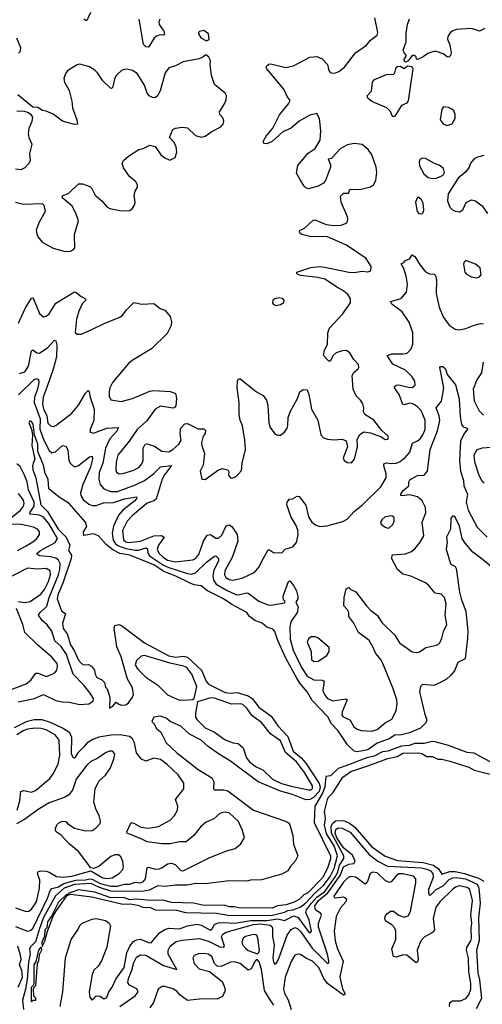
# Model space of a CAD drawing. Extents: x 1603745 to 1745082, y 385868 to 533966.
# Tile 153 of 256: x 1616477 to 1619917, y 456092 to 463410. Entities that reach past the tile are written whole.
import ezdxf

# ---------------------------------------------------------------- set-up
doc = ezdxf.new("R2010")
doc.units = 0

msp = doc.modelspace()

# ---------------------------------------------------------------- linework, layer by layer
at = {"layer": '0CON20XD'}
for points in [[(1617002.5, 463465), (1616975, 463404.2), (1616965, 463404.3), (1616955, 463414.2)], [(1617518, 463415), (1617510.8, 463395), (1617514.3, 463375), (1617548.9, 463325), (1617554, 463306), (1617545, 463296), (1617520.9, 463299.1), (1617495, 463288.5), (1617477.3, 463272.7), (1617435, 463207.1), (1617415, 463209.2), (1617396.7, 463226.7), (1617365.9, 463415)], [(1618840.3, 461420.3), (1618745, 461480.9), (1618693.6, 461493.6), (1618565, 461509.4), (1618546.1, 461516.1), (1618537.5, 461525), (1618537.5, 461535), (1618641.3, 461568.7), (1618704.5, 461575.5), (1618745, 461572.1), (1618925, 461533.9), (1618965, 461531.8), (1619022.5, 461542.5), (1619065, 461536.7), (1619086.7, 461545), (1619090, 461575), (1619053.8, 461635), (1618907.5, 461735), (1618765.4, 461795.4), (1618635, 461799.6), (1618574.6, 461814.6), (1618560, 461825), (1618556.7, 461835), (1618563.3, 461845), (1618595, 461861.2), (1618658.8, 461921.2), (1618675, 461923.8), (1618696.7, 461913.3), (1618755, 461888.5), (1618815, 461881.1), (1618866.1, 461883.9), (1618900, 461895), (1618912, 461905), (1618917.1, 461925), (1618913.1, 461945), (1618867.5, 462055), (1618861.2, 462098.8), (1618885, 462121.2), (1618925, 462120), (1618930, 462145), (1618939.5, 462150.5), (1619005, 462148), (1619085, 462168.8), (1619107.3, 462182.7), (1619125.7, 462214.3), (1619132, 462275), (1619127.1, 462315), (1619095.5, 462405), (1619068.1, 462445), (1619022.8, 462482.8), (1618965, 462491.2), (1618915, 462480), (1618859.6, 462450.4), (1618795, 462380), (1618770, 462375), (1618787.5, 462335), (1618786.7, 462315), (1618750.8, 462215), (1618736.7, 462195), (1618695, 462172.5), (1618624.1, 462154.1), (1618605, 462160), (1618592.3, 462172.3), (1618565, 462216.7), (1618535, 462270), (1618544.4, 462325.6), (1618621.5, 462418.5), (1618675, 462452.5), (1618712, 462515), (1618717.1, 462585), (1618705.7, 462675.7), (1618685, 462713.8), (1618635, 462700.6), (1618555, 462655.6), (1618495.7, 462605), (1618432.9, 462577.1), (1618355, 462505.6), (1618315, 462487.1), (1618291.2, 462491.2), (1618288, 462505), (1618309.4, 462545), (1618358.5, 462605), (1618407.4, 462702.6), (1618475, 462784), (1618486, 462806), (1618485.9, 462815.9), (1618468.8, 462835), (1618442, 462895), (1618313.8, 463045), (1618310, 463055), (1618315, 463067.5), (1618329.3, 463080.7), (1618343.6, 463083.6), (1618455, 463055.6), (1618513, 463067), (1618635, 463132), (1618685.9, 463135.9), (1618725, 463120), (1618765, 463076.7), (1618775, 463032.5), (1618785, 463018.8), (1618802.7, 463012.7), (1618825, 463014.3), (1618850, 463025), (1618891.2, 463058.8), (1618972.5, 463165), (1619055, 463220), (1619085, 463258.8), (1619133.6, 463296.4), (1619138.8, 463315), (1619117.1, 463425)], [(1619935, 463344.5), (1619895, 463324.6), (1619835, 463344.7), (1619760.3, 463340.2), (1619725, 463337.4), (1619692.2, 463325), (1619676.7, 463313.3), (1619659.5, 463285), (1619658.2, 463265), (1619675, 463223.3), (1619684.2, 463165), (1619680.8, 463145), (1619667, 463133), (1619655, 463134), (1619626.7, 463156.7), (1619575, 463174.5), (1619555, 463174.5), (1619510.5, 463159.5), (1619476.2, 463133.8), (1619433.6, 463113.6), (1619427, 463117), (1619425.6, 463135), (1619416, 463145), (1619394.7, 463145.3), (1619364.4, 463105), (1619345, 463095.6), (1619334.6, 463104.6), (1619335.5, 463115), (1619352.9, 463145), (1619334.7, 463164.7), (1619328, 463185), (1619350, 463245), (1619349.6, 463310.4), (1619360, 463375), (1619375, 463416.7)], [(1617865, 463253.3), (1617886, 463264), (1617881.2, 463305), (1617845, 463330), (1617815, 463323.3), (1617806.7, 463315), (1617806.7, 463305), (1617823.3, 463275), (1617865, 463253.3)], [(1616454.2, 463275), (1616482.5, 463205), (1616481.2, 463175), (1616468.9, 463161.1)], [(1616815, 461686.7), (1616855, 461690), (1616875, 461700), (1616886, 461714), (1616884, 461815), (1616914.2, 461915), (1616895, 461972.5), (1616866, 462025), (1616800.5, 462080.5), (1616793.3, 462095), (1616797.5, 462105), (1616840.7, 462119.3), (1616915, 462191.2), (1616945, 462190), (1616999.5, 462169.5), (1617013.3, 462155), (1617037, 462107), (1617091.2, 462061.2), (1617125, 462018.8), (1617147.7, 462007.7), (1617235, 461990), (1617295, 461992), (1617313.3, 462005), (1617332.3, 462037.7), (1617336, 462055), (1617328.8, 462105), (1617336.7, 462135), (1617353.3, 462165), (1617353, 462183), (1617340, 462205), (1617293.3, 462245), (1617249.3, 462309.3), (1617240, 462345), (1617250, 462365), (1617285, 462396.7), (1617363.9, 462446.1), (1617395, 462453.8), (1617445, 462477.5), (1617485, 462467.5), (1617526.7, 462405), (1617555, 462383.3), (1617592.5, 462367.5), (1617633.9, 462386.1), (1617646.2, 462425), (1617641.2, 462465), (1617625, 462497.5), (1617590, 462535), (1617616.7, 462595), (1617635.9, 462604.1), (1617685, 462610.8), (1617725, 462607.1), (1617785, 462548.6), (1617825, 462537.8), (1617855, 462545.6), (1617905, 462580), (1617973.3, 462615), (1617990, 462635), (1617993.9, 462656.1), (1617989.1, 462679.1), (1617965.6, 462705.6), (1617961.5, 462725), (1618000.8, 462785), (1618012, 462815), (1618014, 462845), (1618003.8, 462865), (1617925, 462930), (1617902.9, 462995), (1617893.9, 463076.1), (1617896.1, 463106.1), (1617883, 463133), (1617865, 463147.5), (1617855, 463147.5), (1617839.2, 463130.8), (1617811.4, 463118.6), (1617692.8, 463097.2), (1617635, 463066.9), (1617585, 463053.1), (1617558.8, 463015), (1617521.7, 462881.7), (1617504, 462846), (1617485, 462830), (1617465, 462831.4), (1617440, 462845), (1617425.6, 462865.6), (1617404.5, 462925), (1617349.5, 463009.5), (1617315, 463032.2), (1617275, 463042.5), (1617255, 463041.5), (1617235, 463032.2), (1617195, 462995.7), (1617181.5, 462968.5), (1617167.1, 462902.9), (1617155, 462898.8), (1617094.3, 462955), (1617055.4, 463015.4), (1617035.5, 463035.5), (1616995, 463060.8), (1616925, 463080), (1616904.3, 463075.7), (1616835, 463032), (1616820.8, 463015), (1616804.2, 462974.2), (1616809.2, 462945), (1616844.3, 462885), (1616864.3, 462805), (1616870, 462755), (1616901.2, 462665), (1616905.9, 462634.1), (1616885, 462632), (1616795.7, 462655.7), (1616725, 462707.5), (1616675, 462730), (1616647.5, 462735), (1616611.2, 462758.8), (1616575, 462760), (1616462.3, 462852.3)], [(1619255, 462687.5), (1619247.5, 462695), (1619235, 462727.5), (1619206.1, 462756.1), (1619095, 462803.3), (1619066.1, 462826.1), (1619061.2, 462845), (1619091.7, 462878.3), (1619100.8, 462945), (1619115, 462965.6), (1619205, 463002), (1619255, 463006.5), (1619265, 463015.8), (1619275.4, 463054.6), (1619287.1, 463062.9), (1619305, 463064.6), (1619335, 463048.5), (1619361.5, 463068.5), (1619393.6, 463063.6), (1619401.2, 463045), (1619365, 462807.5), (1619355, 462790), (1619315, 462772.5), (1619265, 462693.3), (1619255, 462687.5)], [(1616455, 462732), (1616509.5, 462729.5), (1616541.7, 462721.7), (1616558, 462708), (1616571.2, 462685), (1616566, 462655), (1616545, 462602.5), (1616540, 462565), (1616544, 462535), (1616566.2, 462485), (1616548.8, 462415), (1616553.8, 462365), (1616546.7, 462345), (1616515, 462310), (1616485.8, 462294.2), (1616445, 462300)], [(1619655, 462624.4), (1619693, 462637), (1619714, 462675), (1619715.8, 462705.8), (1619704.1, 462734.1), (1619690, 462745), (1619665, 462758.8), (1619627.5, 462762.5), (1619616.7, 462745), (1619604.3, 462665), (1619625, 462635.8), (1619655, 462624.4)], [(1619545, 462230.8), (1619575, 462232.5), (1619626.7, 462255), (1619636.2, 462275), (1619628, 462305), (1619595, 462328.6), (1619560.9, 462340.9), (1619495, 462379.2), (1619475, 462381.2), (1619455, 462373.3), (1619446, 462355), (1619449.4, 462325), (1619480.8, 462265), (1619515, 462237.5), (1619545, 462230.8)], [(1619928.3, 462401.7), (1619872.7, 462387.3), (1619855, 462376.2), (1619828.8, 462345), (1619818, 462315), (1619795, 462278.8), (1619736.4, 462233.6), (1619663.1, 462115), (1619657.5, 462065), (1619675, 462018), (1619695, 461997.5), (1619715, 461987.5), (1619748, 461982), (1619771.7, 461998.3), (1619797.3, 462052.7), (1619835, 462072.5), (1619865, 462064.2), (1619915, 462028), (1619955, 461971.2)], [(1619463.6, 461966.4), (1619475, 461972.5), (1619481.2, 461995), (1619477.3, 462047.3), (1619465, 462072.5), (1619445, 462090), (1619435, 462090), (1619420, 462055), (1619432.5, 461985), (1619445, 461968.8), (1619463.6, 461966.4)], [(1616446.1, 462053.9), (1616505, 462039.2), (1616643.6, 462043.6), (1616657, 462033), (1616666, 461985), (1616618.8, 461901.2), (1616600, 461845), (1616603.6, 461816.4), (1616613.8, 461795), (1616645, 461756.2), (1616725, 461711.2), (1616815, 461686.7)], [(1619202.8, 460005), (1619202.4, 460035), (1619183.6, 460095), (1619185, 460110), (1619203.6, 460116.4), (1619245, 460111.3), (1619275, 460114.7), (1619305, 460127.2), (1619343.9, 460156.1), (1619378.5, 460195), (1619396.3, 460263.7), (1619435, 460280.4), (1619455, 460296.2), (1619475.3, 460325), (1619491.2, 460365), (1619492.4, 460435), (1619461.8, 460505), (1619435, 460533.9), (1619405, 460553.1), (1619375, 460559.1), (1619335, 460548.6), (1619325, 460551.2), (1619299.5, 460625), (1619263.8, 460675), (1619263.8, 460685), (1619275, 460694), (1619295, 460697.1), (1619365, 460678.2), (1619395, 460677.1), (1619418, 460695), (1619416, 460725), (1619395.8, 460755), (1619345, 460804.4), (1619250.4, 460850.4), (1619210, 460915), (1619245, 460927.2), (1619325, 460925.9), (1619357.6, 460932.4), (1619388.8, 460965), (1619400.9, 460999.1), (1619399.7, 461085), (1619373.4, 461163.4), (1619320, 461240), (1619245, 461295.8), (1619234, 461315), (1619312.8, 461337.2), (1619353.3, 461385), (1619359.1, 461445), (1619350, 461505), (1619332.1, 461562.1), (1619313.1, 461596.9), (1619333.6, 461606.4), (1619345, 461620), (1619375, 461632.5), (1619395, 461662.5), (1619415, 461651.2), (1619455.4, 461585.4), (1619495.4, 461535.4), (1619525, 461521.1), (1619558.3, 461518.3), (1619568.1, 461508.1), (1619575.5, 461475.5), (1619574.7, 461375), (1619595.9, 461275), (1619625, 461202.9), (1619670.2, 461140.2), (1619715, 461111.4), (1619745, 461105.8), (1619795, 461115.8), (1619855, 461140.8), (1619902.3, 461152.3), (1619925, 461150)], [(1619875, 461492), (1619895, 461498.8), (1619908, 461515), (1619900, 461565), (1619865, 461592.9), (1619795, 461620), (1619781.7, 461608.3), (1619776.4, 461593.6), (1619786, 461535), (1619799.5, 461519.5), (1619835, 461498.8), (1619875, 461492)], [(1616469.1, 461155), (1616517, 461263), (1616565, 461340), (1616575, 461342), (1616579.4, 461335), (1616625, 461226.7), (1616655, 461201.2), (1616675, 461206.2), (1616695, 461224), (1616745.4, 461304.6), (1616885, 461386.9), (1616895, 461385.6), (1616932.8, 461352.8), (1616965.6, 461335), (1616969.5, 461325), (1616941.7, 461298.3), (1616916.2, 461245), (1616898.5, 461185), (1616888.8, 461085), (1616905, 461073.8), (1616934.2, 461074.2), (1617012.5, 461107.5), (1617105, 461152.9), (1617221.4, 461198.6), (1617244.2, 461215.8), (1617271.2, 461255), (1617325, 461307.5), (1617385, 461296), (1617475, 461301.2), (1617522.5, 461265), (1617555, 461251.2), (1617595, 461204), (1617606.7, 461165), (1617603.2, 461136.8), (1617573, 461077), (1617457.1, 460965), (1617312.4, 460877.6), (1617285.6, 460855), (1617166.5, 460715), (1617147.3, 460675), (1617141.2, 460645), (1617142.1, 460612.1), (1617155, 460584), (1617232.6, 460572.6), (1617315, 460596.2), (1617445, 460650), (1617475.4, 460654.6), (1617595, 460647.1), (1617630, 460635), (1617637.5, 460625), (1617642.5, 460595), (1617639.1, 460540.9), (1617626.7, 460525), (1617615, 460522), (1617525, 460537.8), (1617484.4, 460515), (1617421.5, 460428.5), (1617350.6, 460365), (1617291.2, 460278.8), (1617206.4, 460175), (1617193.2, 460125), (1617191.1, 460065), (1617196.8, 460046.8), (1617215.6, 460035.6), (1617245, 460037.8), (1617325, 460062.1), (1617365, 460085.6), (1617385, 460108.6), (1617395, 460133.3), (1617394.5, 460225), (1617410, 460255), (1617425, 460258.8), (1617479.5, 460239.5), (1617535, 460203.2), (1617585, 460199.6), (1617615.6, 460215), (1617661.1, 460255), (1617676.7, 460285), (1617672.2, 460315), (1617669.1, 460340.9), (1617675.6, 460374.4), (1617705, 460407.5), (1617725, 460408.1), (1617805, 460370.5), (1617845, 460370), (1617858.1, 460358.1), (1617855.9, 460335.9), (1617841.1, 460315), (1617829.5, 460265), (1617830, 460245), (1617850.5, 460185), (1617841.5, 460098.5), (1617820, 460055), (1617830, 459995), (1617855, 459993.3), (1617954.5, 460065.5), (1617985, 460075.7), (1618023.9, 460063.9), (1618030.7, 460050.7), (1618030, 460025), (1618045, 460006.2), (1618055, 460004), (1618085.9, 460014.1), (1618125, 460060), (1618130.8, 460115), (1618155.6, 460215), (1618151.4, 460285), (1618133, 460393), (1618116, 460435), (1618108, 460475), (1618109.4, 460565), (1618093.1, 460675), (1618097.5, 460725), (1618105, 460740), (1618115, 460740), (1618236.7, 460645), (1618286.8, 460616.8), (1618312.5, 460582.5), (1618322.5, 460545), (1618330.5, 460415), (1618338.3, 460378.3), (1618375, 460332.9), (1618395, 460323.1), (1618415, 460323.1), (1618445, 460344), (1618464.5, 460375.5), (1618471.4, 460395), (1618474.2, 460455), (1618487.5, 460495), (1618543.1, 460595), (1618560, 460645), (1618585, 460660.8), (1618615, 460658.8), (1618626.9, 460625), (1618646.4, 460515), (1618692.9, 460435), (1618715.8, 460325.8), (1618735, 460303.8), (1618765, 460293.8), (1618815, 460288), (1618873.9, 460293.9), (1618905, 460280), (1618914, 460235), (1618882, 460155), (1618890, 460135), (1618915, 460120), (1618945, 460117.5), (1618965.8, 460144.2), (1618989.2, 460235), (1618987, 460287), (1619003.3, 460325), (1619035, 460346), (1619085, 460340), (1619117.3, 460327.3), (1619162, 460312), (1619195, 460291.2), (1619215, 460293.3), (1619218.8, 460305), (1619215, 460317.5), (1619168.3, 460358.3), (1619108.8, 460435), (1619043.8, 460475), (1619034.2, 460495), (1619035.8, 460525), (1619029.2, 460555), (1619012, 460582), (1618977.5, 460615), (1618955.7, 460665), (1618948.8, 460765), (1618962.4, 460787.6), (1618993.8, 460815), (1618998.8, 460825), (1618995, 460846.7), (1618962, 460885), (1618932, 460935), (1618905, 460951.4), (1618875, 460950), (1618829.2, 460935), (1618807.1, 460915), (1618785, 460873.3), (1618775, 460873.3), (1618735.8, 460915.8), (1618743.6, 460955), (1618765, 460996.7), (1618768.3, 461081.7), (1618776.9, 461115), (1618877.7, 461222.3), (1618935.5, 461305), (1618936.2, 461335), (1618918.2, 461365), (1618885, 461395.3), (1618840.3, 461420.3)], [(1618385, 461286.7), (1618415, 461292.5), (1618441.7, 461308.3), (1618442.5, 461325), (1618428.3, 461338.3), (1618405, 461342.5), (1618375, 461336.2), (1618360, 461325), (1618357, 461307), (1618365, 461293.3), (1618385, 461286.7)], [(1616475, 460781.9), (1616515, 460792.7), (1616542.4, 460835), (1616565, 460949.4), (1616575, 460955.5), (1616605, 460933.3), (1616625, 460930.8), (1616686.2, 460973.8), (1616735, 461028.6), (1616745, 461023.8), (1616752.2, 460995), (1616749.4, 460905), (1616728.7, 460821.3), (1616680.2, 460685), (1616652, 460605), (1616647.3, 460555), (1616655, 460518.9), (1616679, 460465), (1616685, 460411.2), (1616705, 460391.9), (1616725, 460386.9), (1616745, 460393.5), (1616864.8, 460485.2), (1616915, 460545.5), (1616965, 460634.2), (1616985, 460653.8), (1616994.2, 460644.2), (1617000.9, 460605), (1617030.3, 460515), (1617027.9, 460432.1), (1617001.9, 460365), (1617001.2, 460345), (1617025, 460336.7), (1617125, 460373.4), (1617208.5, 460378.5), (1617200.5, 460355), (1617146.6, 460295), (1617114.7, 460225), (1617094.4, 460115), (1617068.9, 460045), (1617064.3, 459995.8), (1617074.7, 459955), (1617102.7, 459922.7), (1617155, 459902.9), (1617205, 459904), (1617337.7, 459952.3), (1617405, 459985.7), (1617470.9, 460035), (1617523.2, 460086.7), (1617605, 460096.2), (1617553, 460027), (1617536.4, 459995), (1617492.8, 459847.2), (1617475.2, 459834.8), (1617425, 459817.4), (1617314.7, 459725), (1617275, 459683.1), (1617241.2, 459615), (1617249.8, 459545), (1617265, 459529.6), (1617285, 459524.6), (1617375, 459533.4), (1617474.9, 459575.1), (1617532.3, 459577.7), (1617550.5, 459565), (1617508.6, 459505), (1617499.3, 459475), (1617510.8, 459445), (1617543.3, 459415), (1617575.7, 459394.3), (1617635, 459382.1), (1617765, 459396.1), (1617785, 459404.6), (1617809.4, 459435), (1617842.7, 459535), (1617871.1, 459578.9), (1617895, 459584.6), (1617935, 459557.9), (1617955, 459556.4), (1617980.9, 459579.1), (1618012.2, 459647.8), (1618035.2, 459655.2), (1618053.8, 459643.8), (1618093.8, 459585), (1618099.4, 459535), (1618057.6, 459412.4), (1618001.2, 459315), (1617999.7, 459285), (1618010.8, 459265), (1618035, 459250.8), (1618065, 459245.8), (1618135, 459261.9), (1618215, 459299.7), (1618233.8, 459315), (1618257.2, 459342.8), (1618276.2, 459385), (1618325, 459470), (1618335, 459470), (1618365, 459450.9), (1618425, 459448.5), (1618450, 459475), (1618508.2, 459491.8), (1618535.6, 459524.4), (1618548.6, 459581.4), (1618545.6, 459615.6), (1618531.9, 459651.9), (1618495, 459712), (1618464.2, 459805), (1618466.7, 459825), (1618483.9, 459846.1), (1618505, 459850), (1618540.7, 459869.3), (1618555, 459866.7), (1618605, 459803.3), (1618624.7, 459714.7), (1618649.5, 459675), (1618675.2, 459655.2), (1618705, 459644.6), (1618760.9, 459649.1), (1618878.3, 459681.7), (1618912.4, 459697.6), (1618962.9, 459755), (1619026.1, 459803.9), (1619162.3, 459937.7), (1619202.8, 460005)], [(1619055.6, 459055), (1619088.3, 459018.3), (1619135.8, 458985), (1619170.7, 458930.7), (1619266.2, 458836.2), (1619300.2, 458780.2), (1619395, 458713.3), (1619425, 458706.9), (1619448.8, 458711.2), (1619497.5, 458745), (1619575, 458761.5), (1619598.6, 458775), (1619616, 458814), (1619627.3, 458862.7), (1619652.5, 458915), (1619640.5, 458985), (1619648.5, 459068.5), (1619634.4, 459115), (1619609.8, 459139.8), (1619565, 459146.9), (1619517.4, 459207.4), (1619494.7, 459224.7), (1619385, 459274.2), (1619325, 459288.8), (1619286, 459325), (1619243.2, 459403.2), (1619246.1, 459433.9), (1619345, 459441.4), (1619385.5, 459454.5), (1619415, 459478), (1619455, 459526.2), (1619480.8, 459575), (1619469.5, 459675), (1619496.7, 459745), (1619493.3, 459785), (1619468.9, 459835), (1619435, 459864.6), (1619375, 459879.6), (1619320.9, 459870.9), (1619311.2, 459875), (1619311.9, 459885), (1619325, 459908.6), (1619369.4, 459945), (1619370.6, 459975), (1619378.9, 459991.1), (1619435, 460021.9), (1619485, 460024.2), (1619508.2, 460055), (1619530, 460215), (1619582.3, 460355), (1619599.6, 460430.4), (1619596.6, 460466.6), (1619574.4, 460525), (1619613.2, 460575), (1619631.3, 460675), (1619601.4, 460825), (1619606.1, 460833.9), (1619622.7, 460832.7), (1619642.5, 460815), (1619654.2, 460774.2), (1619716.9, 460696.9), (1619745, 460593.3), (1619752, 460462), (1619762.1, 460402.1), (1619774, 460384), (1619804, 460375), (1619807.2, 460367.2), (1619779.7, 460330.3), (1619755, 460278), (1619745.8, 460135), (1619754.9, 460054.9), (1619777.4, 459985), (1619780.3, 459945), (1619805.3, 459885), (1619796.1, 459825), (1619810.5, 459765), (1619878.2, 459638.2), (1619952.1, 459565)], [(1619922.5, 460865), (1619910.6, 460785), (1619876.8, 460733.2), (1619848.5, 460665), (1619855, 460576.7), (1619893.1, 460503.1), (1619925, 460471.1)], [(1616467.9, 460622.1), (1616585, 460736.4), (1616603, 460743), (1616615.9, 460735.9), (1616618.5, 460715), (1616608.5, 460665), (1616587.3, 460605), (1616584.3, 460565), (1616628, 460445), (1616626.9, 460366.9), (1616655.2, 460285), (1616695, 460207.5), (1616715, 460190.5), (1616742.1, 460197.9), (1616795, 460246.2), (1616820.3, 460240.3), (1616835, 460213.8), (1616842.8, 460135), (1616855, 460110.9), (1616879.9, 460089.9), (1616895, 460088.9), (1616915, 460098), (1616995, 460160.5), (1617015.3, 460165.3), (1617018.6, 460145), (1617004.1, 460085), (1616945.3, 459955), (1616930, 459895), (1616932.5, 459875), (1616950, 459845), (1616990.2, 459810.2), (1617015, 459800.5), (1617045, 459800.9), (1617100.7, 459819.2), (1617175, 459822.7), (1617255, 459848.8), (1617345, 459863.3), (1617347.5, 459855), (1617331.8, 459835), (1617244.1, 459765.9), (1617212, 459728), (1617175.6, 459645), (1617164.1, 459595), (1617170.9, 459540.9), (1617190.5, 459515), (1617210.5, 459500.5), (1617265, 459479.5), (1617335, 459467.7), (1617361.2, 459468.8), (1617417.1, 459485), (1617426.4, 459476.4), (1617430.5, 459445), (1617442.5, 459425), (1617545, 459356.8), (1617585, 459338.4), (1617725, 459293.1), (1617755, 459290.2), (1617785, 459300), (1617865, 459377.4), (1617925, 459423.9), (1617935, 459424.6), (1617954.1, 459405), (1617955.6, 459385.6), (1617920.4, 459319.6), (1617913.4, 459275), (1617917.4, 459245), (1617937.1, 459215), (1618015, 459169.6), (1618085, 459138.9), (1618105, 459136.9), (1618165, 459151.5), (1618175, 459148.9), (1618255, 459088.4), (1618321.9, 459061.9), (1618345, 459059.2), (1618445, 459076.2), (1618450.8, 459085), (1618437.9, 459097.9), (1618435.4, 459125), (1618474.6, 459235.4), (1618485, 459239.2), (1618513.8, 459205), (1618534, 459165), (1618545.3, 459125), (1618544.1, 459105.9), (1618531.1, 459081.1), (1618546.6, 459045), (1618540.4, 459005), (1618493.5, 458935), (1618485.2, 458894.8), (1618488.1, 458805), (1618509.4, 458725), (1618571.3, 458595), (1618615, 458531.8), (1618665, 458503.8), (1618725, 458502.5), (1618741.9, 458495), (1618730.9, 458425), (1618743.3, 458395), (1618765.6, 458365.6), (1618805, 458347.9), (1618901.9, 458361.9), (1618912.9, 458355), (1618874.2, 458265), (1618872, 458245), (1618880.4, 458230.4), (1618933.4, 458203.4), (1618962.2, 458155), (1618985, 458137.8), (1619015, 458126.7), (1619095, 458122.2), (1619136, 458135), (1619195.4, 458184.6), (1619245, 458212.5), (1619275, 458272.5), (1619284.4, 458324.4), (1619280.6, 458355), (1619251.1, 458445), (1619178.1, 458625), (1619161.2, 458655), (1619122, 458702), (1619105.8, 458745), (1619075.6, 458795.6), (1618997, 458857), (1618960.8, 458925), (1618924, 458975), (1618923.8, 459005), (1618915, 459023.3), (1618886.2, 459055), (1618890, 459115), (1618905, 459180), (1618925, 459190), (1618940, 459175), (1618975, 459157.5), (1619055.6, 459055)], [(1620045, 459294.2), (1619915, 459401.9), (1619845, 459454), (1619789.1, 459519.1), (1619767.5, 459555), (1619746.9, 459645), (1619715, 459713.3), (1619705, 459721.2), (1619695, 459720), (1619682, 459705), (1619679.2, 459625), (1619650, 459565), (1619655.7, 459525), (1619648.6, 459475), (1619680, 459365), (1619715, 459346.7), (1619722.5, 459332.5), (1619745.9, 459155.9), (1619758.9, 459105), (1619794.1, 459015), (1619808.8, 458865), (1619807.2, 458812.8), (1619789.1, 458660.9), (1619735, 458632.5), (1619708.6, 458571.4), (1619681.7, 458538.3), (1619650.7, 458509.3), (1619606.7, 458485), (1619555, 458462.9), (1619470.8, 458469.2), (1619456.1, 458453.9), (1619448.8, 458415), (1619486, 458255), (1619503.8, 458205), (1619496.7, 458185), (1619457.1, 458145), (1619375, 458109.2), (1619315, 458094.8), (1619265, 458092.4), (1619225, 458065.5), (1619135, 458033.7), (1619065, 457984.2), (1618985, 457968.6), (1618964.5, 457975), (1618915, 458021.1), (1618845.8, 458125), (1618796.1, 458176.1), (1618768, 458228), (1618651.2, 458351.2), (1618614.6, 458415), (1618559.9, 458479.9), (1618536.8, 458516.8), (1618454.9, 458664.9), (1618396.6, 458796.6), (1618375, 458863.3), (1618360.3, 458880.3), (1618314.4, 458894.4), (1618280.8, 458925), (1618225.6, 458945), (1618184.4, 458975), (1618166, 459005), (1618053, 459063), (1617993.1, 459105), (1617874.4, 459164.4), (1617825, 459203.3), (1617775, 459210), (1617745, 459221.2), (1617638.2, 459275), (1617548.6, 459308.6), (1617475, 459357.6), (1617295, 459429.4), (1617222.7, 459442.7), (1617169, 459469), (1617119.1, 459509.1), (1617063.3, 459575), (1617025, 459588.1), (1616955, 459577.5), (1616952.2, 459605), (1616976, 459644), (1616965, 459676), (1616845, 459815.6), (1616771.2, 459861.2), (1616694.2, 459924.2), (1616687.9, 459995), (1616667.1, 460037.1), (1616655, 460098.8), (1616612, 460202), (1616611.5, 460255), (1616586.2, 460325), (1616577.3, 460405), (1616565, 460424.2), (1616552.1, 460427.9), (1616545.8, 460415), (1616565.9, 460365.9), (1616571.9, 460325), (1616566.2, 460246.2), (1616588.8, 460145), (1616578.1, 460115), (1616572.2, 460095), (1616573.7, 460063.7), (1616596.9, 460005), (1616633.5, 459805), (1616683.9, 459753.9), (1616762.7, 459625), (1616821.8, 459565), (1616850.8, 459505), (1616840, 459465), (1616861.7, 459431.7), (1616859.7, 459405), (1616797.4, 459222.6), (1616760, 459135), (1616756.6, 459106.6), (1616787.9, 459017.9), (1616818, 458995), (1616794.5, 458925), (1616800.4, 458885), (1616830, 458845), (1616854.8, 458765), (1616882.2, 458722.2), (1616915, 458651.1), (1616935.4, 458625.4)], [(1619985, 460230), (1619915, 460225.4), (1619875, 460214.3), (1619853.5, 460175), (1619857.3, 460125), (1619889.5, 460025), (1619913.4, 459983.4), (1619931.2, 459968.8)], [(1616465, 458339.8), (1616587.5, 458365), (1616655, 458395.4), (1616745, 458351.1), (1616795, 458340.6), (1616845, 458338.9), (1616925, 458320.5), (1616991.2, 458325), (1617022.2, 458345), (1617024.6, 458365), (1617001.8, 458405), (1616955, 458463.4), (1616875, 458545.3), (1616825, 458691.6), (1616785, 458751.6), (1616737.2, 458795), (1616715.2, 458865), (1616681.9, 458911.9), (1616644.7, 458945), (1616617.3, 458985), (1616628.2, 459005), (1616678.1, 459051.9), (1616695.1, 459115), (1616765, 459284.6), (1616775.2, 459325.2), (1616777.5, 459367.5), (1616765, 459393.9), (1616745, 459407.5), (1616705, 459418.3), (1616625.7, 459425.7), (1616606.9, 459435), (1616607.5, 459445), (1616632.7, 459465), (1616740.4, 459525), (1616758.1, 459555), (1616692.6, 459665), (1616651.1, 459715), (1616625, 459727.5), (1616553.4, 459735), (1616555, 459751.2), (1616584.8, 459795), (1616583.8, 459825), (1616543.1, 459915), (1616531.4, 459975), (1616512.1, 460025), (1616480.2, 460090.2), (1616455, 460110.6)], [(1616398.7, 459695), (1616482.1, 459765), (1616504.7, 459795), (1616510.7, 459815), (1616505, 459838.2), (1616467.8, 459887.8)], [(1616460, 459465), (1616525, 459499.5), (1616575, 459529.3), (1616604.5, 459555), (1616623.1, 459585), (1616623.1, 459605), (1616609.2, 459625), (1616579.2, 459639.2), (1616487.5, 459657.5), (1616405, 459660.2)], [(1619215, 459630.6), (1619225, 459633.1), (1619249.2, 459655), (1619260.3, 459679.7), (1619260.9, 459710.9), (1619245, 459722.2), (1619195, 459714.4), (1619170.8, 459695), (1619160, 459675), (1619165, 459662), (1619195, 459638.6), (1619215, 459630.6)], [(1616464.7, 459085.3), (1616515, 459078.7), (1616554.2, 459085), (1616635, 459140), (1616662.1, 459175), (1616691.9, 459235), (1616706.3, 459285), (1616702.5, 459315), (1616675, 459332.2), (1616605.9, 459325.9), (1616535, 459334.6), (1616350.6, 459239.4)], [(1616308.1, 458391.9), (1616525, 458474.1), (1616559.7, 458500.3), (1616596.9, 458553.1), (1616615, 458554.6), (1616675, 458529.6), (1616719.2, 458545), (1616740.5, 458559.5), (1616753.1, 458576.9), (1616759.2, 458605), (1616754.5, 458625), (1616715, 458671.8), (1616610, 458765), (1616514.7, 458854.7), (1616501.2, 458915), (1616453.4, 459035)], [(1616935.4, 458625.4), (1616955, 458615.7), (1616987.9, 458617.9), (1617011.2, 458605), (1617034, 458575), (1617038.8, 458545), (1617050.7, 458520.7), (1617085, 458507.5), (1617107.5, 458485), (1617115, 458450), (1617126.2, 458436.2), (1617146, 458375), (1617143.6, 458293.6), (1617167.5, 458305), (1617195, 458337.5), (1617213, 458323), (1617235, 458316.7), (1617265, 458318.8), (1617285.8, 458334.2), (1617316.7, 458375), (1617324.1, 458395.9), (1617315.5, 458445), (1617279.6, 458509.6), (1617231.2, 458675), (1617198, 458748), (1617178.2, 458885), (1617185, 458907.5), (1617215, 458914.5), (1617235, 458907.5), (1617405, 458778), (1617585, 458682.5), (1617635, 458672.7), (1617695, 458681), (1617725, 458672.9), (1617828.8, 458575), (1617863.2, 458495), (1617881.8, 458471.8), (1618005, 458410.2), (1618045, 458405.4), (1618095, 458409.4), (1618175.7, 458385.7), (1618205.1, 458365.1), (1618255, 458301.9), (1618345.7, 458235), (1618398.4, 458158.4), (1618471.8, 458081.8), (1618511.1, 457975), (1618569.6, 457925), (1618605.2, 457885.2), (1618702.9, 457732.9), (1618710.1, 457705), (1618703.3, 457675), (1618660.2, 457629.8), (1618635, 457614.4), (1618605, 457611.9), (1618505, 457650.8), (1618415, 457675.9), (1618250.5, 457745), (1618045, 457900.5), (1617953.9, 457953.9), (1617878.3, 458008.3), (1617825, 458055.3), (1617739.9, 458099.9), (1617675, 458159.4), (1617595, 458193.8), (1617565, 458218), (1617525, 458233.3), (1617475, 458226.7), (1617460, 458195), (1617477, 458177), (1617492.5, 458145), (1617526.1, 458116.1), (1617565.8, 458035), (1617645, 457962.1), (1617805, 457837.3), (1617906.2, 457775), (1617921.2, 457745), (1617918.8, 457695), (1617925, 457686.7), (1617995, 457686.7), (1618025, 457678.9), (1618215.5, 457535), (1618453.2, 457453.2), (1618475, 457441.2), (1618485, 457426.7), (1618506.6, 457346.6), (1618513.2, 457283.2), (1618544, 457195), (1618525.8, 457155), (1618487, 457113), (1618471.2, 457085), (1618425, 457058.6), (1618275, 457016.5), (1618193.8, 457016.2), (1618165, 457007.8), (1618035, 457008.9), (1617855, 456988), (1617785, 456991.3), (1617722.8, 456977.2), (1617635, 456977.9), (1617555, 456968.3), (1617505, 456974), (1617438.9, 456941.1), (1617385, 456929.6), (1617155, 456933.5), (1617070.4, 456960.4), (1617005, 456990.8), (1616885, 456983.1), (1616806.8, 456955), (1616742.2, 456897.8), (1616653.7, 456736.3), (1616623.2, 456656.8), (1616595, 456556), (1616559, 456521), (1616551.1, 456505), (1616554.8, 456464.8), (1616542, 456405), (1616532.4, 456277.6), (1616521, 456205), (1616496.6, 456123.4), (1616506.4, 456053.6)], [(1618665, 458639.1), (1618695, 458641.5), (1618760.8, 458685), (1618778.1, 458715), (1618776.9, 458745), (1618694, 458815), (1618674.5, 458824.5), (1618645, 458823.1), (1618625, 458808), (1618614.3, 458785), (1618643.1, 458715), (1618646.5, 458655), (1618665, 458639.1)], [(1617665, 458352.7), (1617725, 458354.5), (1617762, 458358), (1617773.3, 458365), (1617792.9, 458455), (1617757.5, 458545), (1617718.5, 458595), (1617695, 458606.7), (1617595, 458627.3), (1617405, 458685.5), (1617379.1, 458680.9), (1617345, 458648), (1617336.5, 458615), (1617351.9, 458585), (1617415, 458522.7), (1617504.7, 458464.7), (1617575, 458393.5), (1617665, 458352.7)], [(1618625, 457686.6), (1618645, 457687.5), (1618653.9, 457696.1), (1618653.4, 457715), (1618594.4, 457815), (1618533.9, 457895), (1618453.2, 457965), (1618415, 458051.5), (1618342, 458102), (1618275, 458187.9), (1618205, 458235.4), (1618165, 458293.5), (1618135, 458320.4), (1618115, 458326.7), (1618052.4, 458322.4), (1617925, 458367.8), (1617895, 458369.7), (1617800, 458340), (1617783.1, 458255), (1617785.3, 458225.3), (1617795.8, 458205.8), (1617855, 458146.2), (1617926.2, 458116.2), (1618005, 458058.8), (1618065, 458035.5), (1618101.4, 458031.4), (1618139.1, 457999.1), (1618164.2, 457925), (1618185, 457895.3), (1618235, 457857.7), (1618285.2, 457835.2), (1618357.2, 457765), (1618424.1, 457734.1), (1618495, 457713.6), (1618625, 457686.6)], [(1616445, 456670.5), (1616535, 456636), (1616555, 456640), (1616574, 456655), (1616685, 456885.3), (1616702.3, 456937.7), (1616715, 456952.2), (1616765, 456966.1), (1616805, 456990.4), (1616894.1, 457014.1), (1616965, 457017.4), (1616995, 457025.3), (1617015, 457022.9), (1617075, 456989.7), (1617155, 456969.5), (1617205, 456969.8), (1617255, 456984.6), (1617295, 456986.4), (1617335, 457000), (1617375, 456994.8), (1617396.8, 457005), (1617411.1, 457025), (1617425, 457108.1), (1617437.2, 457112.8), (1617485, 457097.8), (1617515, 457098.9), (1617535, 457106.2), (1617575, 457135.4), (1617605, 457141.2), (1617631.7, 457131.7), (1617675, 457087.8), (1617692.5, 457085), (1617885, 457181.5), (1618015, 457232.2), (1618079.3, 457250.7), (1618120, 457285), (1618147.7, 457332.3), (1618134.3, 457385), (1618105, 457452), (1618035, 457514.3), (1617995, 457521.4), (1617965, 457509.4), (1617919.5, 457470.5), (1617864.2, 457445), (1617825, 457417.5), (1617772.4, 457347.6), (1617715, 457298.9), (1617665, 457299.2), (1617595, 457285.3), (1617535, 457283.9), (1617425, 457300.3), (1617385, 457320.4), (1617276.7, 457365), (1617274.2, 457375), (1617305, 457442.5), (1617325, 457438), (1617378.8, 457408.8), (1617435, 457401.8), (1617508, 457415), (1617595, 457461.5), (1617627.9, 457495), (1617650, 457535), (1617652.2, 457565), (1617635.7, 457615), (1617696.9, 457695), (1617696.9, 457735), (1617655, 457798.1), (1617574.4, 457875), (1617525, 457910.8), (1617475, 457921.5), (1617415, 457900.5), (1617383.3, 457913.3), (1617345, 457961.4), (1617329.7, 458035), (1617314.7, 458065), (1617293.4, 458083.4), (1617225, 458094.1), (1617157.1, 458092.9), (1617065, 458078), (1617020, 458060), (1616975.7, 458034.3), (1616954.6, 458005), (1616909, 457961), (1616885, 457921.4), (1616875, 457924), (1616861, 457955), (1616863.9, 458075), (1616849.9, 458109.9), (1616795.1, 458145.1), (1616705, 458186.6), (1616645, 458206), (1616585, 458205.5), (1616525, 458190.7), (1616435, 458148.2)], [(1616458.6, 457535), (1616478.9, 457605), (1616485.6, 457674.4), (1616505, 457681.1), (1616565, 457668.2), (1616595, 457680.4), (1616700.3, 457769.7), (1616725.9, 457805), (1616762, 457878), (1616775.3, 457945), (1616769.7, 458055), (1616739.6, 458095), (1616672.8, 458132.8), (1616635, 458143), (1616595, 458144.8), (1616535, 458136.4), (1616502, 458125), (1616455.3, 458095)], [(1617185, 457204.3), (1617155, 457190.8), (1617065, 457115.6), (1617025, 457101.2), (1617005.8, 457105.8), (1616915, 457227.1), (1616845.5, 457285), (1616785, 457350), (1616747.5, 457375), (1616743.3, 457385), (1616744, 457405), (1616758.3, 457431.7), (1616767.7, 457442.3), (1616795, 457453.8), (1616820.7, 457450.7), (1616834.4, 457434.4), (1616885, 457400.9), (1616965, 457381.5), (1617016, 457385), (1617046.5, 457403.5), (1617074.2, 457435), (1617076.9, 457455), (1617067.5, 457495), (1617046.6, 457536.6), (1617029.1, 457595), (1617036.9, 457695), (1617065, 457751.2), (1617114.4, 457795.6), (1617149.2, 457845), (1617175.7, 457915), (1617183.8, 457955), (1617167.5, 457975), (1617143.9, 457973.9), (1617115, 457961.4), (1617057.8, 457922.2), (1617005, 457897.3), (1616975, 457870), (1616896.7, 457765), (1616870, 457685), (1616841.1, 457648.9), (1616815, 457632), (1616695, 457588.6), (1616615, 457541.4), (1616513.8, 457465), (1616454.1, 457434.1)], [(1620115, 457817.5), (1619855, 457958.5), (1619804, 457964), (1619665, 458015.6), (1619565, 458043.5), (1619543.3, 458045), (1619485, 458031), (1619415, 458031.5), (1619373.7, 458016.3), (1619315, 458011.5), (1619215.2, 457974.8), (1619175, 457968.8), (1619112.9, 457937.1), (1619057.5, 457925), (1618901.2, 457865), (1618845.4, 457845), (1618788.5, 457791.5), (1618754.2, 457785.8), (1618746.8, 457705), (1618729.5, 457660.5), (1618671.5, 457565), (1618665.5, 457444.5), (1618788.4, 457195), (1618787.5, 457172.5), (1618766.2, 457103.8), (1618728.7, 457031.3), (1618618.4, 456921.6), (1618590, 456905), (1618557.4, 456872.6), (1618518.2, 456851.7), (1618457.6, 456832.4), (1618395, 456825.2), (1618355, 456808), (1618105, 456810), (1618072.9, 456817.1), (1618036.4, 456816.4), (1618005, 456826), (1617835, 456828.2), (1617770, 456845), (1617605, 456850), (1617550, 456865), (1617425, 456865.7), (1617345, 456872.9), (1617295, 456869.5), (1617255, 456883.5), (1617146.4, 456886.4), (1617036.7, 456925), (1616915, 456942.2), (1616836.7, 456915), (1616833.8, 456906.2), (1616822.5, 456905), (1616765, 456852), (1616712.5, 456747.5), (1616684.1, 456705), (1616678.3, 456661.7), (1616664.7, 456645), (1616660.5, 456599.5), (1616642.1, 456555), (1616645, 456522.5), (1616665, 456562.5), (1616684, 456636), (1616727.5, 456752.5), (1616749.4, 456790.6), (1616830, 456900), (1616855, 456911.4), (1617012.3, 456892.3), (1617245, 456835.6), (1617298.5, 456838.5), (1617355, 456830), (1617392.5, 456815), (1617450.7, 456810.7), (1617485, 456794.8), (1617642.6, 456792.6), (1617710, 456775), (1617940.8, 456770.8), (1618025, 456753.8), (1618287.2, 456752.8)], [(1618287.2, 456752.8), (1618356.2, 456755), (1618445, 456776.1), (1618470.6, 456789.4), (1618508, 456795), (1618561.1, 456815), (1618601.1, 456845), (1618670.7, 456919.3), (1618735, 456974.2), (1618785, 457041.1), (1618815, 457102.9), (1618839.3, 457195), (1618815, 457269.6), (1618759, 457359), (1618742.7, 457425), (1618749.6, 457475), (1618743.9, 457525), (1618766.1, 457615), (1618771.6, 457628.4), (1618805, 457663.9), (1618879.9, 457780.1), (1618938.3, 457821.7), (1619065.5, 457864.5), (1619215, 457919.2), (1619284.4, 457935), (1619325, 457958.6), (1619445, 457961.1), (1619466.9, 457956.9), (1619505, 457933.9), (1619545, 457934.4), (1619585, 457915.4), (1619615, 457915.3), (1619675, 457899.8), (1619815.6, 457855.6), (1619855, 457833.3), (1619995, 457798.4)], [(1616776.9, 456075), (1616798.2, 456185), (1616817.7, 456437.7), (1616859.2, 456575), (1616909.5, 456645), (1616925, 456677.5), (1616942.5, 456695), (1617015, 456725.5), (1617045, 456729.1), (1617115, 456714.3), (1617142, 456695), (1617152, 456675), (1617125, 456517.5), (1617084.3, 456415), (1617059.5, 456375), (1617029.4, 456345), (1617015.5, 456315), (1616993.1, 456185), (1616997.8, 456145), (1617015, 456124), (1617045, 456156.2), (1617073.9, 456153.9), (1617105, 456133.3), (1617125, 456143.3), (1617138.9, 456185), (1617165, 456219.4), (1617191.6, 456278.4), (1617252.5, 456365), (1617273.4, 456475), (1617295, 456524.6), (1617322.1, 456557.9), (1617345, 456571.8), (1617375, 456576.5), (1617435, 456550.8), (1617455, 456548.6), (1617515.3, 456624.7), (1617555, 456648.1), (1617585, 456657.8), (1617665, 456653.2), (1617724.7, 456675.3), (1617795, 456687.7), (1617825, 456680.4), (1617895, 456644.2), (1617905, 456649.6), (1617925, 456685.4), (1617952, 456698), (1617995, 456701.5), (1618075.6, 456695.6), (1618195, 456714.2), (1618315, 456715.2), (1618396.7, 456726.7), (1618445, 456715.3), (1618515, 456749.8), (1618546.9, 456736.9), (1618625, 456630.2), (1618637, 456623), (1618645.5, 456635), (1618628, 456718), (1618604.2, 456775.8), (1618608.5, 456795), (1618646.8, 456845), (1618685, 456888.7), (1618745, 456931.8), (1618820.7, 457035), (1618842, 457075), (1618853.8, 457126.2), (1618886.4, 457175), (1618886.6, 457195), (1618794.2, 457365), (1618793.4, 457416.6), (1618805, 457438.3), (1618825, 457455.2), (1618885, 457459), (1618929.5, 457439.5), (1618967.8, 457407.8), (1619095, 457262.5), (1619195, 457192.7), (1619285, 457161.1), (1619476.8, 457146.8), (1619553.5, 457126.5), (1619590.3, 457100.3), (1619615, 457058.9), (1619675, 457079.3), (1619715, 457079.1), (1619785, 457064.1), (1619889.4, 457029.4), (1619926.7, 457006.7)], [(1617222.7, 456075), (1617334.4, 456155.6), (1617357.9, 456185), (1617346.7, 456206.7), (1617292.9, 456235), (1617280.8, 456255), (1617285.3, 456285), (1617310, 456345), (1617325, 456401.9), (1617345, 456441.5), (1617375, 456459.7), (1617415, 456458.1), (1617545, 456381.6), (1617645, 456350), (1617580.8, 456465), (1617579.7, 456495), (1617595.4, 456525), (1617641.4, 456558.6), (1617685, 456570.2), (1617815, 456580.6), (1617885, 456559.6), (1617965, 456519.8), (1617993.6, 456516.4), (1617999.5, 456525), (1617978.4, 456595), (1617986.6, 456613.4), (1618011, 456629), (1618215, 456685.1), (1618265, 456689.8), (1618339.3, 456679.3), (1618351.7, 456671.7), (1618356.2, 456656.2), (1618356.7, 456595), (1618368, 456535), (1618360.3, 456435), (1618365, 456406.7), (1618375, 456390), (1618385, 456395.7), (1618400.8, 456425), (1618465, 456607.3), (1618495, 456648.9), (1618525, 456662.8), (1618545, 456653.5), (1618565, 456633.3), (1618650.7, 456510.7), (1618765, 456396.5), (1618775, 456403.8), (1618775.6, 456414.4), (1618765.3, 456465.3), (1618698, 456665), (1618698.4, 456695), (1618722, 456755), (1618716.4, 456766.4), (1618676.9, 456795), (1618671.6, 456825), (1618698.3, 456865), (1618768.8, 456921.2), (1618860.3, 457049.7), (1618884.8, 457115), (1618925, 457133), (1618962, 457138), (1618970.4, 457155), (1618951.2, 457201.2), (1618885, 457256.5), (1618835, 457330.4), (1618823, 457365), (1618827.4, 457392.6), (1618845, 457403.1), (1618875, 457400.9), (1618935, 457372.3), (1619075.7, 457205.7), (1619140.7, 457155), (1619211.2, 457118.8), (1619465, 457105.8), (1619505, 457097.8), (1619531.7, 457085), (1619548.4, 457065), (1619552, 457035), (1619517.6, 456945), (1619515.4, 456915), (1619525, 456902.9), (1619535, 456905.3), (1619572.4, 456945), (1619625, 456973.6), (1619671.1, 457018.9), (1619697.8, 457032.2), (1619725.6, 457034.4), (1619791.5, 457025), (1619877.8, 456985), (1619890.1, 456955), (1619901.7, 456845), (1619887.9, 456735), (1619893.8, 456566.2), (1619872.5, 456495), (1619883.8, 456325), (1619895.1, 456275.1), (1619910.2, 456135), (1619872.1, 456057.9)], [(1616445, 456808.2), (1616525, 456781.5), (1616545, 456783.8), (1616565, 456799.6), (1616603.1, 456855), (1616625.3, 456954.7), (1616627.2, 457015), (1616609.5, 457065), (1616615, 457078.9), (1616635, 457085.3), (1616675, 457081.8), (1616695.6, 457075.6), (1616751, 457041), (1616805, 457036.2), (1616865, 457043.8), (1617005, 457084.3), (1617095, 457031.9), (1617125, 457027.6), (1617165, 457032.6), (1617216.5, 457065), (1617243.1, 457095), (1617250, 457115), (1617244.5, 457154.5), (1617229.1, 457189.1), (1617212.1, 457202.1), (1617185, 457204.3)], [(1619672.1, 456075), (1619675.4, 456104.6), (1619695, 456118.5), (1619755, 456118.9), (1619795, 456134.5), (1619816.5, 456163.5), (1619830, 456205), (1619830.7, 456245), (1619815.2, 456335), (1619814.3, 456435), (1619798.9, 456495), (1619801.6, 456515), (1619830.6, 456565), (1619835.7, 456584.3), (1619832.5, 456655), (1619838.4, 456695), (1619832.3, 456757.7), (1619842.6, 456865), (1619824.6, 456945), (1619805, 456959.7), (1619745, 456972.5), (1619716.2, 456963.8), (1619695, 456946.8), (1619602.5, 456857.5), (1619571.8, 456815), (1619551.1, 456728.9), (1619561.8, 456645), (1619545.6, 456625), (1619485, 456590.9), (1619460.4, 456565), (1619432.8, 456495), (1619438.5, 456425), (1619435, 456407.5), (1619425, 456400), (1619355, 456458.5), (1619329.5, 456460.5), (1619275, 456442.5), (1619255, 456446.7), (1619244.2, 456505.8), (1619273.3, 456575), (1619273.8, 456635), (1619265, 456657.5), (1619243.9, 456683.9), (1619199.5, 456709.5), (1619191.2, 456725), (1619193.8, 456745), (1619205.9, 456764.1), (1619235, 456783.8), (1619255, 456783.8), (1619295, 456754.4), (1619335, 456741.1), (1619365, 456750), (1619383.3, 456783.3), (1619422.9, 456995), (1619423.1, 457025), (1619404.6, 457044.6), (1619325, 457063.1), (1619295, 457062.7), (1619275, 457048.1), (1619238.4, 457001.6), (1619225, 456996.5), (1619195, 457012.9), (1619135, 457069.6), (1619102.5, 457075), (1619082.2, 457065), (1619063.3, 457005), (1619045, 456984.2), (1618975, 457036.8), (1618945, 457043.2), (1618920, 457035), (1618885, 456999.6), (1618813.3, 456895), (1618816.2, 456886.2), (1618824.3, 456884.3), (1618885, 456890), (1618907.1, 456875), (1618901.9, 456855), (1618861.5, 456808.5), (1618829.3, 456745), (1618814.1, 456635), (1618822.8, 456565), (1618839.4, 456505), (1618882.3, 456412.3), (1618856.4, 456296.4), (1618877.5, 456207.5), (1618893.8, 456175), (1618893.3, 456165), (1618885, 456160), (1618765, 456246.7), (1618737.8, 456285), (1618701.9, 456365), (1618655, 456413.9), (1618605.2, 456435.2), (1618565, 456461.9), (1618544.3, 456465.7), (1618523.3, 456456.7), (1618495, 456410.8), (1618450.7, 456295), (1618439.2, 456205), (1618445.9, 456175), (1618472.2, 456125), (1618494.7, 456054.8)], [(1618245, 456467.5), (1618255, 456477.5), (1618259.2, 456495), (1618247.5, 456585), (1618239.2, 456605), (1618225, 456610.9), (1618205, 456609.3), (1618155, 456595.3), (1618139.5, 456585), (1618127.5, 456555), (1618134.5, 456535), (1618155, 456508.6), (1618175, 456493.1), (1618245, 456467.5)], [(1616465, 456218.8), (1616497.7, 456295), (1616493.2, 456343.2), (1616476, 456385), (1616488.9, 456425), (1616481.9, 456458.1), (1616464.1, 456525)], [(1616565, 456110), (1616565, 456220), (1616578.3, 456231.7), (1616583.8, 456246.2), (1616583.9, 456385), (1616599.5, 456410.5), (1616619.2, 456495), (1616637, 456517), (1616640, 456495), (1616620.7, 456459.3), (1616617.1, 456415), (1616605.9, 456394.1), (1616595, 456230), (1616581.7, 456218.3), (1616577.5, 456205), (1616580, 456155), (1616595, 456140), (1616595, 456120), (1616575, 456120), (1616565, 456110)], [(1618367.1, 456085), (1618333.9, 456133.9), (1618297.5, 456195), (1618275, 456350), (1618258.1, 456408.1), (1618245, 456423.3), (1618235, 456422.5), (1618227.7, 456412.3), (1618197.1, 456355), (1618175, 456345.6), (1618115, 456394.6), (1618075, 456408.7), (1618045, 456405.4), (1617975, 456374.4), (1617945, 456375.7), (1617926.2, 456396.2), (1617905, 456447.5), (1617877.5, 456465), (1617845, 456471.1), (1617805, 456468.5), (1617775, 456454.2), (1617764.4, 456435), (1617773.6, 456395), (1617812.5, 456355), (1617887.5, 456335), (1617981.7, 456261.7), (1617998, 456228), (1618004.4, 456195), (1617985, 456150), (1617945, 456131.4), (1617835, 456132.2), (1617725, 456120), (1617670, 456160), (1617645, 456188.9), (1617615, 456207.3), (1617555, 456224), (1617536.1, 456223.9), (1617506.2, 456205), (1617470.9, 456105), (1617445, 456065.6)]]:
    msp.add_lwpolyline(points, dxfattribs=at)

doc.saveas('drawing.dxf')
